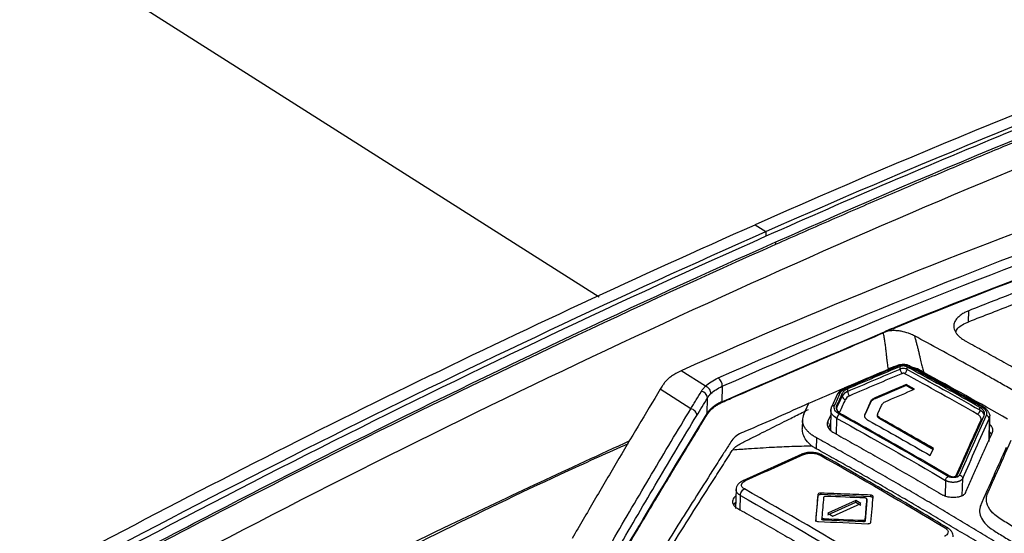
# Model space of a CAD drawing. Header units: millimetres. Extents: x -1263 to 1500, y -1080 to 1468.
# Tile 61 of 166: x 1188 to 1262, y -609 to -570. Entities that reach past the tile are written whole.
import ezdxf

# ---------------------------------------------------------------- set-up
doc = ezdxf.new("R2010")
doc.units = ezdxf.units.MM

msp = doc.modelspace()

# ---------------------------------------------------------------- linework, layer by layer
at = {"color": 250, "linetype": 'Continuous', "lineweight": 25}
for p, q in [((1124.395, -523.032), (1231.746, -591.104)), ((1249.641, -601.477), (1249.665, -600.271)), ((1261.178, -600.13), (1261.153, -600.313)), ((1248.983, -600.488), (1248.979, -600.71)), ((1259.12, -606.097), (1259.147, -604.799)), ((1257.862, -604.951), (1257.838, -606.129)), ((1242.369, -607.17), (1242.391, -606.087))]:
    msp.add_line(p, q, dxfattribs=at)
at = {"color": 7, "linetype": 'Continuous', "lineweight": 25}
for p, q in [((1243.509, -585.678), (1244.318, -586.191)), ((1244.318, -586.191), (1244.316, -586.554)), ((1245.071, -587.148), (1245.072, -586.974)), ((1259.595, -592.988), (1259.612, -592.158)), ((1253.303, -593.722), (1253.336, -593.743)), ((1254.197, -593.354), (1254.231, -593.375)), ((1253.13, -593.807), (1253.164, -593.828)), ((1239.753, -597.851), (1237.916, -596.685)), ((1237.917, -596.685), (1237.916, -596.685)), ((1254.441, -596.555), (1254.445, -596.363)), ((1254.939, -596.383), (1254.936, -596.575)), ((1238.654, -599.545), (1236.349, -598.084)), ((1241.028, -597.857), (1241.005, -599.022)), ((1250.478, -598.049), (1250.474, -598.241)), ((1254.893, -597.798), (1252.541, -598.791)), ((1254.894, -597.731), (1254.893, -597.798)), ((1255.437, -598.11), (1254.893, -597.798)), ((1255.518, -598.075), (1254.894, -597.731)), ((1239.877, -599.908), (1239.901, -598.74)), ((1249.715, -598.435), (1249.286, -599.374)), ((1250.067, -598.588), (1250.071, -598.385)), ((1252.543, -598.731), (1252.541, -598.791)), ((1247.163, -599.964), (1247.544, -599.134)), ((1249.208, -599.577), (1249.176, -601.156)), ((1249.643, -599.324), (1249.639, -599.527)), ((1252.211, -599.064), (1251.782, -600.005)), ((1252.212, -599.004), (1252.211, -599.064)), ((1252.759, -599.906), (1253.036, -599.294)), ((1260.442, -599.639), (1260.445, -599.447)), ((1247.068, -600.39), (1247.055, -601.055)), ((1249.199, -600.015), (1248.983, -600.488)), ((1251.764, -600.157), (1251.782, -600.005)), ((1251.783, -599.943), (1251.782, -600.005)), ((1253.071, -600.334), (1253.069, -600.414)), ((1261.153, -600.313), (1261.119, -602.026)), ((1261.161, -601.822), (1261.196, -600.101)), ((1249.187, -600.618), (1249.037, -600.995)), ((1256.951, -602.633), (1253.069, -600.414)), ((1248.118, -601.731), (1248.101, -602.559)), ((1256.701, -603.072), (1256.953, -602.537)), ((1247.015, -602.976), (1242.571, -604.978)), ((1242.065, -605.594), (1242.035, -607.068)), ((1248.232, -606.119), (1248.065, -608.046)), ((1248.234, -606.008), (1248.232, -606.119)), ((1248.46, -605.906), (1248.458, -606.017)), ((1252.191, -606.177), (1248.458, -606.017)), ((1252.194, -606.054), (1252.191, -606.177)), ((1248.984, -607.537), (1251.093, -606.581)), ((1251.096, -606.459), (1248.986, -607.415)), ((1249.372, -607.64), (1251.482, -606.683)), ((1251.093, -606.581), (1251.096, -606.459)), ((1251.093, -606.581), (1251.479, -606.807)), ((1251.482, -606.683), (1251.096, -606.459)), ((1251.93, -606.49), (1251.8, -607.994)), ((1251.933, -606.367), (1251.93, -606.49)), ((1248.535, -607.731), (1248.533, -607.854)), ((1248.702, -607.953), (1248.704, -607.83)), ((1248.986, -607.415), (1249.372, -607.64)), ((1251.615, -608.078), (1248.702, -607.953)), ((1251.618, -607.955), (1251.615, -608.078)), ((1251.803, -607.871), (1251.8, -607.994))]:
    msp.add_line(p, q, dxfattribs=at)
at = {"color": 7, "linetype": 'Continuous', "lineweight": 25, "flags": 128}
for points in [[(1261.34, -601.515), (1261.268, -601.393), (1261.172, -601.274)], [(1242.044, -606.599), (1241.926, -606.715), (1241.868, -606.796)]]:
    msp.add_lwpolyline(points, dxfattribs=at)
at = {"color": 7, "linetype": 'Continuous', "lineweight": 25}
for centre, radius, start, end in [((1240.281, -597.827), 0.748, 357.69178, 54.03975), ((1239.354, -598.766), 0.548, 2.65803, 79.67435)]:
    msp.add_arc(centre, radius, start, end, dxfattribs=at)
for points, knots in [([(1318.569, -557.562), (1306.207, -561.344), (1293.748, -565.584), (1268.705, -574.964), (1256.121, -580.103), (1243.509, -585.678)], [0, 0, 0, 0, 0.5, 0.5, 1, 1, 1, 1]), ([(1318.492, -558.507), (1312.367, -560.408), (1306.226, -562.419), (1293.911, -566.661), (1287.738, -568.891), (1275.369, -573.568), (1269.171, -576.016), (1256.757, -581.124), (1250.541, -583.786), (1244.316, -586.554)], [0, 0, 0, 0, 0.25, 0.25, 0.5, 0.5, 0.75, 0.75, 1, 1, 1, 1]), ([(1245.071, -587.148), (1245.736, -586.853), (1247.056, -586.267), (1249.023, -585.404), (1250.963, -584.559), (1252.876, -583.733), (1254.762, -582.924), (1256.621, -582.133), (1258.452, -581.36), (1260.257, -580.604), (1262.034, -579.865), (1263.785, -579.143), (1265.509, -578.437), (1267.205, -577.748), (1268.875, -577.075), (1270.518, -576.417), (1272.133, -575.775), (1273.722, -575.148), (1275.284, -574.536), (1276.819, -573.939), (1278.327, -573.356), (1279.808, -572.788), (1281.262, -572.234), (1282.689, -571.694), (1284.09, -571.168), (1285.464, -570.655), (1286.811, -570.156), (1288.131, -569.67), (1289.424, -569.196), (1290.691, -568.736), (1291.931, -568.288), (1293.144, -567.852), (1294.331, -567.428), (1295.49, -567.017), (1296.624, -566.617), (1297.73, -566.229), (1298.81, -565.852), (1299.864, -565.487), (1300.89, -565.133), (1301.891, -564.79), (1302.864, -564.458), (1303.811, -564.136), (1304.732, -563.825), (1305.626, -563.525), (1306.494, -563.235), (1307.335, -562.955), (1308.15, -562.685), (1308.939, -562.425), (1309.701, -562.174), (1310.436, -561.934), (1311.146, -561.703), (1311.829, -561.481), (1312.485, -561.269), (1313.116, -561.066), (1313.72, -560.872), (1314.297, -560.687), (1314.849, -560.512), (1315.374, -560.345), (1315.873, -560.187), (1316.346, -560.038), (1316.792, -559.897), (1317.212, -559.765), (1317.606, -559.642), (1317.974, -559.527), (1318.316, -559.42), (1318.631, -559.322), (1318.92, -559.232), (1319.104, -559.175), (1319.192, -559.148)], [0, 0, 0, 0, 0.02672, 0.053084, 0.079092, 0.104744, 0.13004, 0.15498, 0.179564, 0.203793, 0.227665, 0.251181, 0.274341, 0.297146, 0.319594, 0.341687, 0.363423, 0.384804, 0.405829, 0.426498, 0.44681, 0.466767, 0.486368, 0.505613, 0.524502, 0.543035, 0.561212, 0.579033, 0.596499, 0.613608, 0.630361, 0.646759, 0.6628, 0.678486, 0.693815, 0.708789, 0.723406, 0.737668, 0.751574, 0.765124, 0.778317, 0.791155, 0.803637, 0.815763, 0.827533, 0.838947, 0.850006, 0.860708, 0.871054, 0.881044, 0.890678, 0.899957, 0.908879, 0.917446, 0.925656, 0.933511, 0.941009, 0.948152, 0.954938, 0.961369, 0.967444, 0.973163, 0.978525, 0.983532, 0.988183, 0.992478, 0.996417, 1, 1, 1, 1]), ([(1183.058, -620.419), (1206.396, -607.418), (1229.768, -595.837), (1276.291, -575.662), (1299.441, -567.066), (1322.337, -560.016)], [0, 0, 0, 0, 0.5, 0.5, 1, 1, 1, 1]), ([(1281.424, -584.235), (1280.867, -584.419), (1279.753, -584.788), (1278.08, -585.352), (1276.406, -585.925), (1274.732, -586.508), (1273.056, -587.099), (1271.379, -587.699), (1269.701, -588.309), (1268.022, -588.927), (1266.342, -589.555), (1264.661, -590.192), (1262.979, -590.838), (1261.296, -591.492), (1260.173, -591.936), (1259.612, -592.158)], [0, 0, 0, 0, 0.076968, 0.153923, 0.230866, 0.307799, 0.384723, 0.46164, 0.538552, 0.61546, 0.692366, 0.769271, 0.846177, 0.923086, 1, 1, 1, 1]), ([(1259.595, -592.988), (1260.756, -592.535), (1262.58, -591.824), (1265.315, -590.764), (1267.798, -589.828), (1270.526, -588.825), (1273.252, -587.849), (1275.76, -586.974), (1278.478, -586.054), (1280.289, -585.446), (1281.407, -585.071)], [0, 0, 0, 0, 0.159167, 0.249997, 0.374961, 0.499998, 0.624957, 0.749999, 0.845611, 1, 1, 1, 1]), ([(1178.261, -618.281), (1179.528, -617.554), (1180.828, -616.852), (1185.068, -614.519), (1188.021, -612.917), (1208.549, -601.94), (1226.06, -593.391), (1243.509, -585.678)], [0, 0, 0, 0, 0.017155, 0.017155, 0.0566366, 0.0566366, 0.2916997, 0.2916997, 0.2916997, 0.2916997]), ([(1244.316, -586.554), (1233.462, -591.381), (1222.589, -596.53), (1200.827, -607.461), (1189.944, -613.24), (1179.064, -619.329)], [0, 0, 0, 0, 0.5, 0.5, 1, 1, 1, 1]), ([(1181.25, -618.942), (1186.571, -615.978), (1191.893, -613.088), (1202.537, -607.458), (1207.86, -604.717), (1223.822, -596.722), (1234.457, -591.694), (1245.072, -586.974)], [0, 0, 0, 0, 0.25, 0.25, 0.5, 0.5, 1, 1, 1, 1]), ([(1181.249, -619.099), (1186.57, -616.136), (1191.892, -613.248), (1202.536, -607.62), (1207.859, -604.88), (1223.821, -596.889), (1234.456, -591.864), (1245.071, -587.148)], [0, 0, 0, 0, 0.25, 0.25, 0.5, 0.5, 1, 1, 1, 1]), ([(1259.612, -592.158), (1259.569, -592.176), (1259.479, -592.212), (1259.349, -592.274), (1259.218, -592.343), (1259.087, -592.421), (1258.961, -592.51), (1258.841, -592.61), (1258.732, -592.719), (1258.637, -592.839), (1258.56, -592.969), (1258.504, -593.109), (1258.472, -593.274), (1258.479, -593.459), (1258.54, -593.658), (1258.646, -593.847), (1258.79, -594.023), (1258.966, -594.185), (1259.166, -594.333), (1259.321, -594.421), (1259.396, -594.465)], [0, 0, 0, 0, 0.032329, 0.067125, 0.104453, 0.144448, 0.187329, 0.23297, 0.281123, 0.331703, 0.385, 0.441334, 0.500257, 0.580213, 0.657629, 0.732027, 0.803115, 0.871507, 0.937153, 1, 1, 1, 1]), ([(1258.627, -593.776), (1258.667, -593.673), (1258.788, -593.359), (1259.275, -593.138), (1259.6, -592.989)], [0, 0, 0, 0, 0.331001, 1, 1, 1, 1]), ([(1255.512, -594.058), (1255.486, -594.044), (1255.417, -594.007), (1255.268, -593.939), (1254.981, -593.823), (1254.615, -593.721), (1254.217, -593.667), (1253.942, -593.657), (1253.71, -593.671), (1253.514, -593.698), (1253.396, -593.728), (1253.336, -593.743)], [0, 0, 0, 0, 0.046072, 0.125465, 0.250154, 0.499406, 0.628688, 0.7494, 0.832631, 0.915862, 1, 1, 1, 1]), ([(1253.55, -596.557), (1253.538, -596.484), (1253.513, -596.333), (1253.48, -596.098), (1253.448, -595.83), (1253.414, -595.515), (1253.377, -595.169), (1253.337, -594.82), (1253.293, -594.491), (1253.238, -594.161), (1253.189, -593.942), (1253.164, -593.828)], [0, 0, 0, 0, 0.077532, 0.160725, 0.24971, 0.363548, 0.50029, 0.626871, 0.749928, 0.870393, 1, 1, 1, 1]), ([(1263.303, -598.364), (1263.142, -598.271), (1262.978, -598.179), (1262.654, -597.995), (1262.166, -597.719), (1261.03, -597.078), (1258.757, -595.812), (1256.81, -594.753), (1255.512, -594.058)], [0, 0, 0, 0, 0.0625, 0.0625, 0.125, 0.25, 0.5, 1, 1, 1, 1]), ([(1255.512, -594.058), (1255.537, -594.147), (1255.587, -594.324), (1255.659, -594.593), (1255.73, -594.864), (1255.798, -595.137), (1255.862, -595.406), (1255.937, -595.732), (1256.022, -596.084), (1256.12, -596.467), (1256.186, -596.7), (1256.219, -596.816)], [0, 0, 0, 0, 0.101127, 0.201645, 0.301609, 0.401066, 0.500062, 0.592094, 0.750106, 0.876032, 1, 1, 1, 1]), ([(1259.396, -594.465), (1259.846, -594.71), (1260.744, -595.2), (1262.093, -595.946), (1263.441, -596.7), (1264.79, -597.462), (1266.138, -598.232), (1267.487, -599.01), (1268.836, -599.796), (1270.184, -600.591), (1271.533, -601.394), (1272.882, -602.204), (1274.231, -603.023), (1275.58, -603.85), (1276.93, -604.686), (1278.279, -605.529), (1279.178, -606.097), (1279.628, -606.382)], [0, 0, 0, 0, 0.066691, 0.133371, 0.200043, 0.266708, 0.333367, 0.400022, 0.466675, 0.533327, 0.59998, 0.666635, 0.733294, 0.799958, 0.86663, 0.93331, 1, 1, 1, 1]), ([(1233.106, -611.522), (1233.18, -611.286), (1233.344, -610.763), (1233.858, -610.008), (1234.323, -609.193), (1234.932, -608.18), (1235.669, -606.942), (1236.554, -605.472), (1237.471, -603.952), (1238.285, -602.611), (1238.983, -601.459), (1239.476, -600.663), (1239.86, -600.006), (1240.139, -599.618), (1240.454, -599.377), (1240.667, -599.239), (1240.902, -599.108), (1241.252, -598.951), (1242.446, -598.427), (1244.302, -597.625), (1246.515, -596.669), (1247.795, -596.12), (1248.332, -595.889)], [0, 0, 0, 0, 0.037662, 0.083511, 0.128276, 0.17417, 0.254482, 0.338007, 0.424747, 0.5147, 0.568562, 0.623521, 0.652561, 0.682016, 0.691731, 0.701717, 0.712039, 0.722324, 0.742766, 0.851116, 0.937607, 1, 1, 1, 1]), ([(1233.178, -611.181), (1233.312, -610.887), (1233.612, -610.228), (1234.251, -609.246), (1236.083, -606.165), (1237.967, -603.155), (1239.726, -600.218), (1240.34, -599.303), (1241.768, -598.733), (1244.377, -597.578), (1246.579, -596.638), (1248.332, -595.889)], [0, 0, 0, 0, 0.049603, 0.111036, 0.17171, 0.58355, 0.636471, 0.689306, 0.742387, 0.794952, 1, 1, 1, 1]), ([(1237.916, -596.685), (1237.849, -596.718), (1237.717, -596.781), (1237.533, -596.88), (1237.364, -596.98), (1237.211, -597.081), (1237.04, -597.207), (1236.859, -597.369), (1236.673, -597.573), (1236.574, -597.72), (1236.523, -597.795)], [0, 0, 0, 0, 0.107686, 0.211598, 0.31175, 0.408223, 0.501172, 0.658497, 0.824752, 1, 1, 1, 1]), ([(1254.261, -596.277), (1253.656, -596.532), (1252.325, -597.091), (1250.993, -597.662), (1250.268, -597.974)], [0, 0, 0, 0, 0.455243, 1, 1, 1, 1]), ([(1250.377, -597.981), (1250.654, -597.862), (1251.316, -597.578), (1252.365, -597.13), (1253.411, -596.688), (1254.072, -596.41), (1254.346, -596.295)], [0, 0, 0, 0, 0.20914, 0.500001, 0.792607, 1, 1, 1, 1]), ([(1254.445, -596.363), (1253.784, -596.641), (1252.462, -597.197), (1251.139, -597.765), (1250.478, -598.049)], [0, 0, 0, 0, 0.500097, 1, 1, 1, 1]), ([(1254.026, -596.377), (1253.96, -596.392), (1253.781, -596.433), (1253.64, -596.509), (1253.55, -596.557)], [0, 0, 0, 0, 0.363002, 1, 1, 1, 1]), ([(1255.175, -596.33), (1255.107, -596.3), (1254.974, -596.241), (1254.711, -596.207), (1254.445, -596.219), (1254.303, -596.266), (1254.232, -596.29)], [0, 0, 0, 0, 0.251513, 0.500945, 0.750276, 1, 1, 1, 1]), ([(1254.346, -596.295), (1254.442, -596.255), (1254.575, -596.235), (1254.834, -596.245), (1254.962, -596.276), (1255.051, -596.324)], [0, 0, 0, 0, 0.5, 0.5, 1, 1, 1, 1]), ([(1254.441, -596.555), (1254.44, -596.58), (1254.441, -596.611), (1254.454, -596.677), (1254.466, -596.712), (1254.514, -596.809), (1254.562, -596.86), (1254.604, -596.882)], [0, 0, 0, 0, 0.25, 0.25, 0.5, 0.5, 1, 1, 1, 1]), ([(1254.936, -596.575), (1254.874, -596.538), (1254.784, -596.513), (1254.602, -596.506), (1254.509, -596.523), (1254.441, -596.555)], [0, 0, 0, 0, 0.5, 0.5, 1, 1, 1, 1]), ([(1254.939, -596.383), (1254.925, -596.376), (1254.896, -596.362), (1254.844, -596.345), (1254.788, -596.333), (1254.728, -596.325), (1254.667, -596.322), (1254.606, -596.325), (1254.548, -596.333), (1254.493, -596.345), (1254.461, -596.357), (1254.445, -596.363)], [0, 0, 0, 0, 0.1106154, 0.2212838, 0.3320358, 0.4429017, 0.5539121, 0.6650971, 0.7764868, 0.8881112, 1, 1, 1, 1]), ([(1254.936, -596.575), (1254.938, -596.625), (1254.922, -596.692), (1254.854, -596.812), (1254.803, -596.859), (1254.759, -596.881)], [0, 0, 0, 0, 0.5, 0.5, 1, 1, 1, 1]), ([(1260.445, -599.447), (1259.986, -599.186), (1259.068, -598.666), (1257.691, -597.897), (1256.315, -597.135), (1255.398, -596.634), (1254.939, -596.383)], [0, 0, 0, 0, 0.24999, 0.499983, 0.749984, 1, 1, 1, 1]), ([(1255.231, -596.452), (1255.229, -596.437), (1255.227, -596.409), (1255.213, -596.373), (1255.194, -596.345), (1255.17, -596.326), (1255.144, -596.315), (1255.118, -596.311), (1255.094, -596.312), (1255.071, -596.317), (1255.057, -596.322), (1255.051, -596.324)], [0, 0, 0, 0, 0.138332, 0.275951, 0.409216, 0.534987, 0.650943, 0.755693, 0.848673, 0.92995, 1, 1, 1, 1]), ([(1255.051, -596.324), (1255.443, -596.539), (1256.361, -597.039), (1257.829, -597.852), (1259.273, -598.659), (1260.191, -599.18), (1260.56, -599.389)], [0, 0, 0, 0, 0.213894, 0.499998, 0.799498, 1, 1, 1, 1]), ([(1260.712, -599.411), (1259.871, -598.935), (1258.012, -597.883), (1256.153, -596.866), (1255.136, -596.309)], [0, 0, 0, 0, 0.45248, 1, 1, 1, 1]), ([(1256.135, -596.772), (1255.965, -596.666), (1255.747, -596.531), (1255.455, -596.465), (1255.392, -596.45)], [0, 0, 0, 0, 0.785385, 1, 1, 1, 1]), ([(1378.842, -596.971), (1356.139, -604.012), (1333.188, -612.571), (1287.071, -632.62), (1263.905, -644.11), (1240.772, -656.996)], [0, 0, 0, 0, 0.5, 0.5, 1, 1, 1, 1]), ([(1249.65, -598.226), (1250.277, -597.958), (1251.212, -597.559), (1252.146, -597.168), (1252.454, -597.039)], [0, 0, 0, 0, 0.671057, 1, 1, 1, 1]), ([(1254.744, -596.887), (1254.726, -596.877), (1254.704, -596.872), (1254.648, -596.87), (1254.624, -596.873), (1254.604, -596.882)], [0, 0, 0, 0, 0.5, 0.5, 1, 1, 1, 1]), ([(1236.349, -598.084), (1235.797, -599.002), (1235.244, -599.922), (1234.14, -601.775), (1233.587, -602.706), (1232.481, -604.579), (1231.928, -605.52), (1230.821, -607.412), (1230.268, -608.364), (1229.714, -609.319)], [0, 0, 0, 0, 0.25, 0.25, 0.5, 0.5, 0.75, 0.75, 1, 1, 1, 1]), ([(1239.452, -598.227), (1239.472, -598.194), (1239.514, -598.129), (1239.586, -598.034), (1239.665, -597.941), (1239.724, -597.881), (1239.753, -597.851)], [0, 0, 0, 0, 0.250793, 0.500852, 0.750492, 1, 1, 1, 1]), ([(1240.169, -598.409), (1240.171, -598.36), (1240.164, -598.303), (1240.127, -598.187), (1240.096, -598.127), (1240.015, -598.018), (1239.965, -597.97), (1239.86, -597.895), (1239.805, -597.868), (1239.753, -597.851)], [0, 0, 0, 0, 0.25, 0.25, 0.5, 0.5, 0.75, 0.75, 1, 1, 1, 1]), ([(1250.273, -597.971), (1250.147, -598.036), (1249.892, -598.165), (1249.774, -598.345), (1249.715, -598.435)], [0, 0, 0, 0, 0.4967, 1, 1, 1, 1]), ([(1250.478, -598.049), (1250.478, -598.049), (1250.444, -598.063), (1250.375, -598.096), (1250.281, -598.153), (1250.194, -598.22), (1250.119, -598.298), (1250.088, -598.356), (1250.071, -598.385)], [0, 0, 0, 0, 0.00041, 0.168503, 0.352507, 0.552424, 0.768255, 1, 1, 1, 1]), ([(1238.654, -599.545), (1238.72, -599.435), (1238.854, -599.215), (1239.119, -598.775), (1239.319, -598.446), (1239.452, -598.227)], [0, 0, 0, 0, 0.249987, 0.499991, 1, 1, 1, 1]), ([(1250.067, -598.588), (1250.065, -598.64), (1250.087, -598.704), (1250.181, -598.804), (1250.249, -598.834), (1250.307, -598.841)], [0, 0, 0, 0, 0.5, 0.5, 1, 1, 1, 1]), ([(1250.474, -598.241), (1250.47, -598.293), (1250.483, -598.365), (1250.549, -598.494), (1250.597, -598.544), (1250.639, -598.566)], [0, 0, 0, 0, 0.5, 0.5, 1, 1, 1, 1]), ([(1252.541, -598.791), (1252.514, -598.803), (1252.46, -598.828), (1252.39, -598.869), (1252.329, -598.913), (1252.279, -598.96), (1252.238, -599.011), (1252.22, -599.046), (1252.211, -599.064)], [0, 0, 0, 0, 0.169631, 0.33573, 0.500032, 0.664326, 0.830404, 1, 1, 1, 1]), ([(1232.741, -609.524), (1233.728, -607.829), (1234.714, -606.151), (1236.192, -603.657), (1236.685, -602.829), (1237.67, -601.181), (1238.162, -600.363), (1238.654, -599.545)], [0, 0, 0, 0, 0.5, 0.5, 0.75, 0.75, 1, 1, 1, 1]), ([(1247.544, -599.134), (1245.993, -599.84), (1244.249, -600.634), (1241.954, -601.578), (1241.559, -602.244), (1240.974, -603.141), (1240.096, -604.525), (1238.57, -606.943), (1237.087, -609.233), (1236, -611.067), (1235.508, -611.707), (1235.497, -612.26), (1235.714, -612.737), (1236.366, -613.205), (1237.213, -613.675), (1238.409, -614.39), (1240.504, -615.63), (1244.392, -617.986), (1250.537, -621.812), (1256.835, -625.897), (1261.052, -628.752), (1262.371, -629.645)], [0, 0, 0, 0, 0.091774, 0.103208, 0.126058, 0.149225, 0.185632, 0.250642, 0.366732, 0.389675, 0.412555, 0.423852, 0.435094, 0.452252, 0.469712, 0.487172, 0.528326, 0.601811, 0.733026, 0.916544, 1, 1, 1, 1]), ([(1239.104, -600.058), (1239.106, -600.009), (1239.098, -599.954), (1239.056, -599.843), (1239.023, -599.786), (1238.935, -599.687), (1238.882, -599.644), (1238.768, -599.579), (1238.709, -599.557), (1238.654, -599.545)], [0, 0, 0, 0, 0.25, 0.25, 0.5, 0.5, 0.75, 0.75, 1, 1, 1, 1]), ([(1241.005, -599.022), (1240.952, -599.046), (1240.848, -599.094), (1240.701, -599.171), (1240.564, -599.25), (1240.437, -599.334), (1240.319, -599.421), (1240.211, -599.511), (1240.112, -599.605), (1240.024, -599.702), (1239.944, -599.803), (1239.899, -599.873), (1239.877, -599.908)], [0, 0, 0, 0, 0.102762, 0.204172, 0.304499, 0.404016, 0.503005, 0.60175, 0.700539, 0.799656, 0.899384, 1, 1, 1, 1]), ([(1241.825, -602.631), (1241.842, -602.609), (1241.875, -602.568), (1241.926, -602.512), (1241.984, -602.453), (1242.071, -602.376), (1242.201, -602.279), (1242.38, -602.183), (1242.566, -602.091), (1242.751, -601.998), (1242.934, -601.906), (1243.305, -601.719), (1243.856, -601.442), (1244.594, -601.071), (1245.326, -600.703), (1246.144, -600.292), (1246.879, -599.923), (1247.37, -599.675), (1247.534, -599.593)], [0, 0, 0, 0, 0.016101, 0.030919, 0.041769, 0.061592, 0.092283, 0.123487, 0.155289, 0.186759, 0.217897, 0.248703, 0.375901, 0.499136, 0.624897, 0.749568, 0.91615, 1, 1, 1, 1]), ([(1249.228, -599.78), (1249.223, -599.768), (1249.176, -599.669), (1249.215, -599.568), (1249.248, -599.479)], [0, 0, 0, 0, 0.119643, 1, 1, 1, 1]), ([(1249.248, -599.479), (1249.25, -599.428), (1249.276, -599.373), (1249.372, -599.301), (1249.439, -599.288), (1249.496, -599.295)], [0, 0, 0, 0, 0.5, 0.5, 1, 1, 1, 1]), ([(1249.856, -599.961), (1249.693, -599.872), (1249.574, -599.762), (1249.449, -599.532), (1249.444, -599.41), (1249.496, -599.295)], [0, 0, 0, 0, 0.5, 0.5, 1, 1, 1, 1]), ([(1249.643, -599.324), (1249.635, -599.343), (1249.621, -599.379), (1249.611, -599.434), (1249.61, -599.486), (1249.617, -599.537), (1249.631, -599.586), (1249.651, -599.632), (1249.676, -599.676), (1249.706, -599.716), (1249.739, -599.754), (1249.774, -599.789), (1249.812, -599.821), (1249.85, -599.85), (1249.889, -599.877), (1249.927, -599.901), (1249.954, -599.916), (1249.966, -599.923)], [0, 0, 0, 0, 0.089149, 0.175086, 0.257812, 0.337326, 0.413628, 0.486719, 0.556597, 0.623264, 0.686718, 0.746961, 0.803992, 0.857811, 0.908419, 0.955815, 1, 1, 1, 1]), ([(1249.639, -599.527), (1249.637, -599.579), (1249.659, -599.643), (1249.753, -599.742), (1249.821, -599.772), (1249.879, -599.779)], [0, 0, 0, 0, 0.5, 0.5, 1, 1, 1, 1]), ([(1260.442, -599.639), (1260.443, -599.688), (1260.426, -599.755), (1260.357, -599.874), (1260.306, -599.921), (1260.262, -599.943)], [0, 0, 0, 0, 0.5, 0.5, 1, 1, 1, 1]), ([(1260.767, -600.051), (1260.775, -600.032), (1260.79, -599.994), (1260.799, -599.939), (1260.8, -599.888), (1260.794, -599.842), (1260.783, -599.801), (1260.77, -599.766), (1260.741, -599.706), (1260.683, -599.626), (1260.578, -599.529), (1260.488, -599.473), (1260.445, -599.447)], [0, 0, 0, 0, 0.094599, 0.181494, 0.260683, 0.332165, 0.39594, 0.452006, 0.500363, 0.677734, 0.844277, 1, 1, 1, 1]), ([(1260.56, -599.389), (1260.722, -599.481), (1260.841, -599.592), (1260.965, -599.824), (1260.971, -599.947), (1260.919, -600.062)], [0, 0, 0, 0, 0.5, 0.5, 1, 1, 1, 1]), ([(1261.182, -600.018), (1261.167, -599.958), (1261.136, -599.839), (1261.022, -599.668), (1260.872, -599.514), (1260.741, -599.433), (1260.679, -599.393)], [0, 0, 0, 0, 0.257221, 0.513418, 0.767186, 1, 1, 1, 1]), ([(1233.202, -610.033), (1234.186, -608.338), (1235.17, -606.661), (1236.646, -604.167), (1237.138, -603.34), (1238.121, -601.693), (1238.613, -600.875), (1239.104, -600.058)], [0, 0, 0, 0, 0.5, 0.5, 0.75, 0.75, 1, 1, 1, 1]), ([(1249.843, -599.965), (1249.799, -599.987), (1249.749, -600.034), (1249.68, -600.154), (1249.664, -600.221), (1249.665, -600.271)], [0, 0, 0, 0, 0.5, 0.5, 1, 1, 1, 1]), ([(1249.966, -599.923), (1250.422, -600.176), (1251.333, -600.682), (1252.699, -601.451), (1254.065, -602.227), (1255.431, -603.011), (1256.796, -603.802), (1257.707, -604.336), (1258.162, -604.603)], [0, 0, 0, 0, 0.166792, 0.3335291, 0.5002149, 0.6668529, 0.8334468, 1, 1, 1, 1]), ([(1253.069, -600.414), (1253.015, -600.382), (1252.932, -600.334), (1252.837, -600.267), (1252.777, -600.214), (1252.739, -600.157), (1252.726, -600.099), (1252.733, -600.039), (1252.748, -600.001), (1252.757, -599.98)], [0, 0, 0, 0, 0.2508324, 0.3858976, 0.5011436, 0.6225457, 0.7497736, 0.8632123, 1, 1, 1, 1]), ([(1260.51, -600.441), (1260.549, -600.356), (1260.546, -600.27), (1260.453, -600.095), (1260.369, -600.017), (1260.247, -599.948)], [0, 0, 0, 0, 0.5, 0.5, 1, 1, 1, 1]), ([(1261.153, -600.313), (1261.156, -600.262), (1261.134, -600.199), (1261.043, -600.1), (1260.976, -600.07), (1260.919, -600.062)], [0, 0, 0, 0, 0.5, 0.5, 1, 1, 1, 1]), ([(1261.172, -600.008), (1261.179, -600.022), (1261.2, -600.062), (1261.187, -600.103), (1261.178, -600.13)], [0, 0, 0, 0, 0.341978, 1, 1, 1, 1]), ([(1247.754, -602.339), (1247.613, -602.203), (1247.332, -601.933), (1247.098, -601.491), (1247.072, -601.193), (1247.06, -601.049)], [0, 0, 0, 0, 0.342732, 0.683284, 1, 1, 1, 1]), ([(1247.559, -601.339), (1247.53, -601.312), (1247.471, -601.255), (1247.388, -601.164), (1247.308, -601.065), (1247.235, -600.956), (1247.171, -600.838), (1247.119, -600.71), (1247.081, -600.572), (1247.073, -600.477), (1247.069, -600.429)], [0, 0, 0, 0, 0.095627, 0.199775, 0.311826, 0.431938, 0.560586, 0.698456, 0.84518, 1, 1, 1, 1]), ([(1248.983, -600.488), (1248.974, -600.51), (1248.956, -600.553), (1248.941, -600.62), (1248.934, -600.687), (1248.937, -600.754), (1248.949, -600.822), (1248.971, -600.89), (1249.015, -600.985), (1249.096, -601.099), (1249.221, -601.216), (1249.342, -601.305), (1249.425, -601.353), (1249.46, -601.374)], [0, 0, 0, 0, 0.070918, 0.142025, 0.213323, 0.284811, 0.356489, 0.428357, 0.500415, 0.665908, 0.804348, 0.915715, 1, 1, 1, 1]), ([(1261.376, -601.383), (1261.402, -601.287), (1261.445, -601.13), (1261.365, -600.896), (1261.248, -600.769), (1261.184, -600.698)], [0, 0, 0, 0, 0.4158405, 0.6768499, 1, 1, 1, 1]), ([(1248.118, -601.731), (1248.075, -601.707), (1247.989, -601.658), (1247.87, -601.582), (1247.758, -601.504), (1247.654, -601.423), (1247.591, -601.367), (1247.559, -601.339)], [0, 0, 0, 0, 0.200702, 0.400588, 0.600123, 0.799773, 1, 1, 1, 1]), ([(1286.829, -626.278), (1286.385, -625.961), (1285.497, -625.327), (1284.164, -624.386), (1282.83, -623.451), (1281.497, -622.524), (1280.164, -621.604), (1278.83, -620.691), (1277.497, -619.786), (1276.163, -618.888), (1274.829, -617.998), (1273.495, -617.115), (1272.16, -616.239), (1270.826, -615.37), (1269.491, -614.509), (1268.156, -613.656), (1266.822, -612.809), (1265.487, -611.97), (1264.151, -611.138), (1262.816, -610.314), (1261.481, -609.497), (1260.145, -608.687), (1258.809, -607.885), (1257.473, -607.09), (1256.137, -606.302), (1254.801, -605.522), (1253.464, -604.749), (1252.128, -603.983), (1250.791, -603.225), (1249.454, -602.473), (1248.563, -601.979), (1248.118, -601.731)], [0, 0, 0, 0, 0.034527, 0.069044, 0.103552, 0.138053, 0.172546, 0.207033, 0.241513, 0.275989, 0.31046, 0.344927, 0.379391, 0.413852, 0.448312, 0.482771, 0.517229, 0.551688, 0.586148, 0.620609, 0.655073, 0.68954, 0.724011, 0.758487, 0.792967, 0.827454, 0.861947, 0.896448, 0.930956, 0.965473, 1, 1, 1, 1]), ([(1249.46, -601.374), (1249.916, -601.627), (1250.826, -602.133), (1252.193, -602.902), (1253.559, -603.678), (1254.925, -604.462), (1256.29, -605.253), (1257.201, -605.787), (1257.656, -606.054)], [0, 0, 0, 0, 0.1667462, 0.3334558, 0.5001324, 0.6667796, 0.8334009, 1, 1, 1, 1]), ([(1259.37, -605.868), (1259.504, -605.563), (1259.773, -604.953), (1260.175, -604.049), (1260.576, -603.152), (1260.977, -602.262), (1261.243, -601.676), (1261.376, -601.383)], [0, 0, 0, 0, 0.20056, 0.400837, 0.600833, 0.800553, 1, 1, 1, 1]), ([(1183.011, -628.095), (1189.268, -624.616), (1201.779, -617.659), (1218.813, -608.975), (1229.564, -604.021), (1234.069, -601.945)], [0, 0, 0, 0, 0.367596, 0.73501, 1, 1, 1, 1]), ([(1233.93, -602.18), (1232.42, -602.859), (1224.69, -606.337), (1210.701, -613.332), (1198.231, -620.063), (1191.997, -623.429)], [0, 0, 0, 0, 0.108222, 0.554144, 1, 1, 1, 1]), ([(1241.825, -602.631), (1242.219, -602.604), (1242.909, -602.557), (1243.895, -602.493), (1244.977, -602.429), (1246.263, -602.372), (1247.255, -602.35), (1247.754, -602.339)], [0, 0, 0, 0, 0.200256, 0.350393, 0.500433, 0.748675, 1, 1, 1, 1]), ([(1248.101, -602.559), (1248.059, -602.535), (1247.977, -602.488), (1247.861, -602.415), (1247.79, -602.364), (1247.754, -602.339)], [0, 0, 0, 0, 0.334167, 0.66726, 1, 1, 1, 1]), ([(1286.812, -627.105), (1286.369, -626.789), (1285.481, -626.155), (1284.15, -625.215), (1282.818, -624.281), (1281.485, -623.354), (1280.152, -622.434), (1278.819, -621.522), (1277.485, -620.616), (1276.151, -619.718), (1274.816, -618.827), (1273.482, -617.944), (1272.147, -617.068), (1270.811, -616.199), (1269.476, -615.337), (1268.14, -614.483), (1266.804, -613.635), (1265.468, -612.796), (1264.132, -611.963), (1262.796, -611.139), (1261.46, -610.321), (1260.124, -609.511), (1258.787, -608.708), (1257.451, -607.913), (1256.115, -607.126), (1254.779, -606.345), (1253.443, -605.573), (1252.107, -604.807), (1250.771, -604.05), (1249.436, -603.3), (1248.546, -602.806), (1248.101, -602.559)], [0, 0, 0, 0, 0.034483, 0.068965, 0.103448, 0.137931, 0.172413, 0.206896, 0.241379, 0.275862, 0.310344, 0.344827, 0.37931, 0.413793, 0.448276, 0.482759, 0.517241, 0.551724, 0.586207, 0.62069, 0.655173, 0.689656, 0.724138, 0.758621, 0.793104, 0.827587, 0.862069, 0.896552, 0.931035, 0.965517, 1, 1, 1, 1]), ([(1262.438, -602.462), (1262.121, -603.161), (1261.457, -604.621), (1260.812, -606.12), (1260.476, -606.902)], [0, 0, 0, 0, 0.478949, 1, 1, 1, 1]), ([(1286.788, -617.132), (1284.984, -617.115), (1282.729, -617.106), (1280.246, -617.112), (1279.569, -617.115), (1279.117, -617.117), (1278.891, -617.12), (1278.439, -617.118), (1278.213, -617.109), (1277.763, -617.069), (1277.093, -616.979), (1276.247, -616.747), (1275.692, -616.5), (1275.344, -616.32), (1275.184, -616.222), (1274.719, -615.918), (1274.413, -615.714), (1273.49, -615.107), (1271.643, -613.9), (1268.564, -611.924), (1265.484, -609.995), (1263.636, -608.859), (1262.712, -608.294), (1262.402, -608.107), (1261.943, -607.826), (1261.797, -607.729), (1261.541, -607.526), (1261.204, -607.208), (1260.956, -606.746), (1260.931, -606.396), (1260.951, -606.163), (1260.982, -606.048), (1261.071, -605.821), (1261.124, -605.708), (1261.223, -605.482), (1261.371, -605.144), (1261.916, -603.909), (1262.41, -602.801), (1262.805, -601.925)], [0, 0, 0, 0, 0.125, 0.15625, 0.171875, 0.171875, 0.1875, 0.1875, 0.203125, 0.203125, 0.21875, 0.25, 0.265625, 0.265625, 0.28125, 0.28125, 0.3125, 0.3125, 0.375, 0.5, 0.625, 0.6875, 0.6875, 0.71875, 0.71875, 0.734375, 0.734375, 0.75, 0.78125, 0.796875, 0.796875, 0.8125, 0.8125, 0.828125, 0.828125, 0.84375, 0.875, 1, 1, 1, 1]), ([(1235.619, -612.44), (1236.647, -610.791), (1237.675, -609.152), (1239.216, -606.713), (1239.986, -605.497), (1240.884, -604.087), (1241.269, -603.485), (1241.461, -603.184), (1241.527, -603.084), (1241.647, -602.883), (1241.705, -602.782), (1241.782, -602.683)], [0, 0, 0, 0, 0.5, 0.5, 0.75, 0.875, 0.9375, 0.9375, 0.96875, 0.96875, 1, 1, 1, 1]), ([(1248.568, -603.033), (1248.455, -602.982), (1248.23, -602.881), (1247.789, -602.827), (1247.342, -602.853), (1247.105, -602.938), (1246.986, -602.981)], [0, 0, 0, 0, 0.251187, 0.500907, 0.750387, 1, 1, 1, 1]), ([(1247.173, -602.992), (1247.192, -602.984), (1247.225, -602.97), (1247.276, -602.952), (1247.338, -602.934), (1247.413, -602.916), (1247.592, -602.886), (1247.767, -602.881), (1247.918, -602.897), (1247.953, -602.902), (1247.987, -602.907), (1248.052, -602.918), (1248.15, -602.941), (1248.245, -602.973), (1248.319, -603.004), (1248.352, -603.022), (1248.372, -603.032)], [0, 0, 0, 0, 0.057271, 0.096594, 0.141509, 0.220234, 0.285346, 0.569863, 0.598449, 0.631643, 0.652973, 0.677256, 0.785538, 0.892029, 0.933585, 1, 1, 1, 1]), ([(1258.023, -608.529), (1256.596, -607.678), (1253.444, -605.798), (1250.293, -604.011), (1248.568, -603.033)], [0, 0, 0, 0, 0.452481, 1, 1, 1, 1]), ([(1257.862, -604.951), (1257.861, -604.902), (1257.878, -604.836), (1257.949, -604.717), (1258, -604.671), (1258.044, -604.649)], [0, 0, 0, 0, 0.5, 0.5, 1, 1, 1, 1]), ([(1258.911, -604.55), (1258.892, -604.595), (1258.847, -604.636), (1258.722, -604.7), (1258.641, -604.722), (1258.466, -604.742), (1258.372, -604.739), (1258.198, -604.708), (1258.118, -604.681), (1258.056, -604.644)], [0, 0, 0, 0, 0.25, 0.25, 0.5, 0.5, 0.75, 0.75, 1, 1, 1, 1]), ([(1258.162, -604.603), (1258.176, -604.611), (1258.203, -604.626), (1258.253, -604.643), (1258.307, -604.657), (1258.366, -604.666), (1258.427, -604.67), (1258.489, -604.668), (1258.549, -604.66), (1258.606, -604.648), (1258.639, -604.635), (1258.655, -604.628)], [0, 0, 0, 0, 0.105466, 0.212314, 0.320558, 0.43021, 0.541282, 0.653786, 0.767733, 0.883135, 1, 1, 1, 1]), ([(1258.911, -604.55), (1258.969, -604.559), (1259.035, -604.589), (1259.127, -604.686), (1259.149, -604.749), (1259.147, -604.799)], [0, 0, 0, 0, 0.5, 0.5, 1, 1, 1, 1]), ([(1242.568, -604.972), (1242.498, -605.01), (1242.354, -605.088), (1242.194, -605.252), (1242.086, -605.44), (1242.071, -605.574), (1242.064, -605.641)], [0, 0, 0, 0, 0.239992, 0.488589, 0.743131, 1, 1, 1, 1]), ([(1242.391, -606.087), (1242.39, -606.047), (1242.396, -605.999), (1242.424, -605.898), (1242.447, -605.845), (1242.506, -605.748), (1242.543, -605.704), (1242.618, -605.635), (1242.656, -605.61), (1242.692, -605.594)], [0, 0, 0, 0, 0.25, 0.25, 0.5, 0.5, 0.75, 0.75, 1, 1, 1, 1]), ([(1242.692, -605.594), (1242.542, -605.509), (1242.46, -605.394), (1242.479, -605.17), (1242.58, -605.062), (1242.745, -604.987)], [0, 0, 0, 0, 0.5, 0.5, 1, 1, 1, 1]), ([(1258.921, -605.001), (1258.898, -605.011), (1258.854, -605.03), (1258.779, -605.053), (1258.7, -605.071), (1258.618, -605.085), (1258.534, -605.092), (1258.449, -605.095), (1258.365, -605.093), (1258.281, -605.085), (1258.201, -605.073), (1258.123, -605.056), (1258.049, -605.036), (1257.981, -605.011), (1257.917, -604.983), (1257.88, -604.962), (1257.862, -604.951)], [0, 0, 0, 0, 0.07523, 0.14987, 0.223922, 0.297386, 0.370263, 0.442556, 0.514264, 0.585391, 0.655936, 0.725902, 0.79529, 0.864101, 0.932337, 1, 1, 1, 1]), ([(1242.054, -606.143), (1242.024, -606.16), (1241.928, -606.217), (1241.842, -606.347), (1241.776, -606.532), (1241.82, -606.729), (1241.949, -606.895), (1242.079, -606.998), (1242.16, -607.047), (1242.189, -607.064)], [0, 0, 0, 0, 0.069027, 0.227562, 0.405292, 0.636235, 0.812474, 0.933779, 1, 1, 1, 1]), ([(1248.458, -606.017), (1248.443, -606.016), (1248.415, -606.016), (1248.374, -606.021), (1248.336, -606.03), (1248.29, -606.046), (1248.244, -606.075), (1248.236, -606.104), (1248.232, -606.119)], [0, 0, 0, 0, 0.125695, 0.247798, 0.37135, 0.501225, 0.748961, 1, 1, 1, 1]), ([(1248.412, -605.907), (1248.365, -605.91), (1248.32, -605.922), (1248.255, -605.959), (1248.236, -605.983), (1248.234, -606.008)], [0, 0, 0, 0, 0.5, 0.5, 1, 1, 1, 1]), ([(1252.194, -606.054), (1251.605, -606.03), (1250.36, -605.979), (1249.115, -605.931), (1248.46, -605.906)], [0, 0, 0, 0, 0.4735131, 1, 1, 1, 1]), ([(1248.671, -606.216), (1248.669, -606.219), (1248.666, -606.225), (1248.665, -606.232), (1248.665, -606.235)], [0, 0, 0, 0, 0.4879615, 1, 1, 1, 1]), ([(1248.85, -606.152), (1248.836, -606.152), (1248.81, -606.151), (1248.771, -606.157), (1248.731, -606.168), (1248.692, -606.187), (1248.678, -606.206), (1248.671, -606.216)], [0, 0, 0, 0, 0.1693972, 0.3325411, 0.4985344, 0.7548226, 1, 1, 1, 1]), ([(1251.802, -606.272), (1251.796, -606.271), (1251.783, -606.269), (1251.77, -606.269), (1251.764, -606.268)], [0, 0, 0, 0, 0.487951, 1, 1, 1, 1]), ([(1251.933, -606.367), (1251.933, -606.36), (1251.932, -606.346), (1251.92, -606.326), (1251.897, -606.305), (1251.858, -606.284), (1251.821, -606.276), (1251.802, -606.272)], [0, 0, 0, 0, 0.169598, 0.332814, 0.498714, 0.754987, 1, 1, 1, 1]), ([(1252.398, -606.298), (1252.398, -606.29), (1252.398, -606.276), (1252.387, -606.254), (1252.369, -606.234), (1252.334, -606.21), (1252.277, -606.185), (1252.22, -606.179), (1252.191, -606.177)], [0, 0, 0, 0, 0.125816, 0.24799, 0.371514, 0.501226, 0.749033, 1, 1, 1, 1]), ([(1252.398, -606.15), (1252.389, -606.125), (1252.363, -606.101), (1252.29, -606.067), (1252.242, -606.056), (1252.194, -606.054)], [0, 0, 0, 0, 0.5, 0.5, 1, 1, 1, 1]), ([(1252.234, -608.104), (1252.263, -607.769), (1252.318, -607.124), (1252.374, -606.483), (1252.401, -606.174)], [0, 0, 0, 0, 0.518814, 1, 1, 1, 1]), ([(1259.069, -606.126), (1259.044, -606.137), (1258.995, -606.157), (1258.914, -606.182), (1258.827, -606.204), (1258.706, -606.226), (1258.546, -606.243), (1258.35, -606.243), (1258.155, -606.224), (1257.969, -606.184), (1257.797, -606.129), (1257.703, -606.079), (1257.656, -606.055)], [0, 0, 0, 0, 0.062267, 0.124286, 0.18667, 0.250021, 0.375726, 0.500001, 0.624274, 0.749618, 0.875262, 1, 1, 1, 1]), ([(1259.37, -605.868), (1259.361, -605.885), (1259.345, -605.918), (1259.307, -605.965), (1259.253, -606.018), (1259.177, -606.074), (1259.105, -606.109), (1259.069, -606.126)], [0, 0, 0, 0, 0.166863, 0.3331, 0.50045, 0.750495, 1, 1, 1, 1]), ([(1242.189, -607.064), (1242.638, -607.319), (1243.538, -607.828), (1244.888, -608.602), (1246.237, -609.382), (1247.587, -610.169), (1248.936, -610.964), (1250.285, -611.765), (1251.185, -612.305), (1251.635, -612.575)], [0, 0, 0, 0, 0.1429116, 0.2858007, 0.4286697, 0.5715216, 0.7143588, 0.857184, 1, 1, 1, 1]), ([(1260.507, -606.823), (1260.367, -607.143), (1260.393, -607.481), (1260.729, -608.128), (1261.038, -608.439), (1261.459, -608.708)], [0, 0, 0, 0, 0.5, 0.5, 1, 1, 1, 1]), ([(1248.535, -607.731), (1248.535, -607.738), (1248.536, -607.752), (1248.547, -607.772), (1248.571, -607.793), (1248.609, -607.814), (1248.647, -607.822), (1248.666, -607.826)], [0, 0, 0, 0, 0.169355, 0.33248, 0.498456, 0.75502, 1, 1, 1, 1]), ([(1248.666, -607.826), (1248.672, -607.827), (1248.685, -607.829), (1248.698, -607.829), (1248.704, -607.83)], [0, 0, 0, 0, 0.487966, 1, 1, 1, 1]), ([(1248.07, -607.948), (1248.079, -607.973), (1248.105, -607.996), (1248.178, -608.031), (1248.226, -608.042), (1248.274, -608.044)], [0, 0, 0, 0, 0.5, 0.5, 1, 1, 1, 1]), ([(1248.702, -607.953), (1248.686, -607.952), (1248.656, -607.949), (1248.613, -607.938), (1248.572, -607.919), (1248.536, -607.89), (1248.534, -607.866), (1248.533, -607.854)], [0, 0, 0, 0, 0.166322, 0.32935, 0.500913, 0.748969, 1, 1, 1, 1]), ([(1251.8, -607.994), (1251.799, -608.002), (1251.795, -608.018), (1251.774, -608.039), (1251.739, -608.06), (1251.686, -608.077), (1251.639, -608.078), (1251.615, -608.078)], [0, 0, 0, 0, 0.166399, 0.329454, 0.500908, 0.749119, 1, 1, 1, 1]), ([(1251.618, -607.955), (1251.631, -607.956), (1251.658, -607.956), (1251.696, -607.951), (1251.737, -607.939), (1251.776, -607.92), (1251.79, -607.901), (1251.797, -607.891)], [0, 0, 0, 0, 0.169242, 0.33234, 0.498391, 0.754893, 1, 1, 1, 1]), ([(1251.797, -607.891), (1251.798, -607.888), (1251.802, -607.882), (1251.802, -607.875), (1251.803, -607.871)], [0, 0, 0, 0, 0.488029, 1, 1, 1, 1]), ([(1252.055, -608.206), (1252.103, -608.203), (1252.148, -608.19), (1252.212, -608.154), (1252.232, -608.129), (1252.234, -608.104)], [0, 0, 0, 0, 0.5, 0.5, 1, 1, 1, 1]), ([(1257.827, -608.529), (1257.843, -608.539), (1257.871, -608.557), (1257.907, -608.585), (1257.946, -608.619), (1257.983, -608.66), (1258.047, -608.756), (1258.065, -608.893), (1257.976, -609.026), (1257.888, -609.095), (1257.828, -609.133), (1257.793, -609.149), (1257.772, -609.159)], [0, 0, 0, 0, 0.056114, 0.095794, 0.141615, 0.2217, 0.287578, 0.570989, 0.784726, 0.892056, 0.934202, 1, 1, 1, 1]), ([(1258.436, -609.196), (1258.432, -609.132), (1258.424, -609.004), (1258.336, -608.819), (1258.202, -608.652), (1258.076, -608.566), (1258.015, -608.524)], [0, 0, 0, 0, 0.255932, 0.510455, 0.759672, 1, 1, 1, 1]), ([(1261.459, -608.708), (1261.596, -608.796), (1261.741, -608.879), (1262.023, -609.051), (1262.446, -609.308), (1263.433, -609.911), (1265.407, -611.128), (1268.226, -612.895), (1271.044, -614.702), (1273.016, -615.988), (1274.002, -616.636), (1274.425, -616.914), (1274.636, -617.054), (1274.706, -617.101), (1274.846, -617.195), (1274.915, -617.241), (1274.988, -617.287)], [0, 0, 0, 0, 0.03125, 0.03125, 0.0625, 0.125, 0.25, 0.5, 0.75, 0.875, 0.9375, 0.96875, 0.96875, 0.984375, 0.984375, 1, 1, 1, 1])]:
    msp.add_open_spline(points, degree=3, knots=knots, dxfattribs=at)
for points in [[(1244.318, -586.191), (1256.783, -580.681), (1281.61, -570.532), (1306.235, -562.117), (1318.495, -558.345)], [(1245.072, -586.974), (1269.951, -575.914), (1294.718, -566.551), (1319.196, -558.954)], [(1287.332, -581.473), (1276.372, -584.837), (1265.312, -588.802), (1254.197, -593.354)], [(1254.231, -593.375), (1265.345, -588.824), (1276.405, -584.858), (1287.366, -581.495)], [(1271.419, -583.248), (1260.309, -587.201), (1249.128, -591.706), (1237.917, -596.685)], [(1240.72, -597.222), (1251.545, -592.445), (1262.341, -588.113), (1273.07, -584.295)], [(1241.028, -597.857), (1251.845, -593.084), (1262.631, -588.756), (1273.35, -584.942)], [(1179.067, -618.792), (1200.783, -606.695), (1222.593, -595.795), (1244.318, -586.191)], [(1253.13, -593.807), (1253.187, -593.783), (1253.244, -593.754), (1253.303, -593.722)], [(1254.197, -593.354), (1253.899, -593.476), (1253.601, -593.599), (1253.303, -593.722)], [(1253.336, -593.743), (1253.635, -593.62), (1253.933, -593.498), (1254.231, -593.375)], [(1241.005, -599.022), (1244.739, -597.392), (1248.781, -595.653), (1253.13, -593.807)], [(1248.332, -595.889), (1249.898, -595.218), (1251.509, -594.531), (1253.164, -593.828)], [(1253.164, -593.828), (1253.221, -593.804), (1253.279, -593.775), (1253.336, -593.743)], [(1250.474, -598.241), (1251.797, -597.671), (1253.119, -597.109), (1254.441, -596.555)], [(1254.936, -596.575), (1256.77, -597.574), (1258.606, -598.595), (1260.442, -599.639)], [(1239.753, -597.851), (1240.002, -597.607), (1240.324, -597.397), (1240.72, -597.222)], [(1254.604, -596.882), (1253.283, -597.435), (1251.961, -597.996), (1250.639, -598.566)], [(1254.759, -596.881), (1254.754, -596.883), (1254.749, -596.885), (1254.744, -596.887)], [(1260.247, -599.948), (1258.412, -598.906), (1256.578, -597.885), (1254.744, -596.887)], [(1256.219, -596.816), (1256.191, -596.802), (1256.163, -596.787), (1256.135, -596.772)], [(1262.532, -600.326), (1260.427, -599.126), (1258.323, -597.956), (1256.219, -596.816)], [(1236.523, -597.795), (1236.479, -597.868), (1236.421, -597.964), (1236.349, -598.084)], [(1240.169, -598.409), (1240.389, -598.194), (1240.677, -598.01), (1241.028, -597.857)], [(1249.925, -598.356), (1249.991, -598.211), (1250.149, -598.079), (1250.377, -597.981)], [(1254.894, -597.731), (1254.11, -598.061), (1253.327, -598.395), (1252.543, -598.731)], [(1253.541, -598.915), (1254.2, -598.633), (1254.859, -598.353), (1255.518, -598.075)], [(1239.104, -600.058), (1239.37, -599.618), (1239.635, -599.179), (1239.901, -598.74)], [(1239.901, -598.74), (1239.972, -598.624), (1240.062, -598.514), (1240.169, -598.409)], [(1247.543, -599.134), (1248.245, -598.829), (1248.947, -598.527), (1249.65, -598.226)], [(1249.496, -599.295), (1249.639, -598.981), (1249.782, -598.668), (1249.925, -598.356)], [(1249.639, -599.527), (1249.782, -599.212), (1249.925, -598.899), (1250.067, -598.588)], [(1250.071, -598.385), (1249.929, -598.697), (1249.786, -599.01), (1249.643, -599.324)], [(1250.307, -598.841), (1250.164, -599.152), (1250.022, -599.465), (1249.879, -599.779)], [(1250.474, -598.241), (1250.27, -598.331), (1250.127, -598.453), (1250.067, -598.588)], [(1250.639, -598.566), (1250.468, -598.641), (1250.357, -598.732), (1250.307, -598.841)], [(1252.315, -598.869), (1252.268, -598.911), (1252.233, -598.957), (1252.212, -599.004)], [(1252.543, -598.731), (1252.451, -598.77), (1252.373, -598.817), (1252.315, -598.869)], [(1253.296, -599.03), (1253.37, -598.989), (1253.456, -598.952), (1253.541, -598.915)], [(1252.212, -599.004), (1252.069, -599.316), (1251.926, -599.629), (1251.783, -599.943)], [(1253.036, -599.294), (1253.055, -599.253), (1253.079, -599.212), (1253.111, -599.173)], [(1253.111, -599.173), (1253.156, -599.12), (1253.22, -599.072), (1253.296, -599.03)], [(1233.181, -611.038), (1235.096, -607.789), (1237.328, -604.079), (1239.877, -599.908)], [(1247.163, -599.964), (1247.094, -600.116), (1247.062, -600.271), (1247.069, -600.429)], [(1249.665, -600.271), (1252.397, -601.783), (1255.129, -603.344), (1257.862, -604.951)], [(1249.856, -599.961), (1249.852, -599.963), (1249.848, -599.964), (1249.843, -599.965)], [(1258.056, -604.644), (1255.321, -603.036), (1252.588, -601.475), (1249.856, -599.961)], [(1251.783, -599.943), (1251.756, -600.003), (1251.736, -600.065), (1251.745, -600.128)], [(1251.745, -600.128), (1251.751, -600.175), (1251.777, -600.223), (1251.818, -600.267)], [(1251.818, -600.267), (1251.874, -600.327), (1251.956, -600.382), (1252.046, -600.431)], [(1252.759, -600.108), (1252.733, -600.068), (1252.726, -600.026), (1252.733, -599.986)], [(1252.733, -599.986), (1252.737, -599.959), (1252.747, -599.932), (1252.759, -599.906)], [(1252.874, -600.215), (1252.826, -600.182), (1252.784, -600.146), (1252.759, -600.108)], [(1253.071, -600.334), (1253.002, -600.296), (1252.934, -600.257), (1252.874, -600.215)], [(1256.953, -602.537), (1255.658, -601.792), (1254.364, -601.058), (1253.071, -600.334)], [(1258.761, -604.538), (1259.433, -603.008), (1260.102, -601.513), (1260.767, -600.051)], [(1260.919, -600.062), (1260.251, -601.529), (1259.582, -603.026), (1258.911, -604.55)], [(1259.147, -604.799), (1259.817, -603.276), (1260.486, -601.78), (1261.153, -600.313)], [(1260.262, -599.943), (1260.257, -599.945), (1260.252, -599.947), (1260.247, -599.948)], [(1252.046, -600.431), (1253.597, -601.296), (1255.149, -602.177), (1256.701, -603.072)], [(1241.782, -602.683), (1241.795, -602.666), (1241.81, -602.648), (1241.825, -602.631)], [(1247.173, -602.992), (1245.699, -603.654), (1244.221, -604.322), (1242.745, -604.987)], [(1248.372, -603.032), (1251.523, -604.803), (1254.674, -606.635), (1257.827, -608.529)], [(1258.044, -604.649), (1258.048, -604.647), (1258.052, -604.646), (1258.056, -604.644)], [(1258.655, -604.628), (1258.708, -604.605), (1258.745, -604.573), (1258.761, -604.538)], [(1259.147, -604.799), (1259.114, -604.878), (1259.034, -604.95), (1258.921, -605.001)], [(1252.145, -611.109), (1248.993, -609.211), (1245.842, -607.373), (1242.692, -605.594)], [(1242.391, -606.087), (1245.539, -607.865), (1248.688, -609.702), (1251.837, -611.598)], [(1248.234, -606.008), (1248.177, -606.654), (1248.122, -607.292), (1248.067, -607.923)], [(1248.46, -605.906), (1248.444, -605.905), (1248.428, -605.906), (1248.412, -605.907)], [(1248.665, -606.235), (1248.622, -606.732), (1248.578, -607.231), (1248.535, -607.731)], [(1251.764, -606.268), (1250.793, -606.228), (1249.821, -606.189), (1248.85, -606.152)], [(1252.401, -606.174), (1252.401, -606.166), (1252.4, -606.158), (1252.398, -606.15)], [(1251.803, -607.871), (1251.846, -607.368), (1251.89, -606.866), (1251.933, -606.367)], [(1248.704, -607.83), (1249.675, -607.871), (1250.647, -607.913), (1251.618, -607.955)], [(1248.067, -607.923), (1248.067, -607.932), (1248.068, -607.94), (1248.07, -607.948)], [(1248.274, -608.044), (1249.489, -608.095), (1250.733, -608.149), (1252.008, -608.207)], [(1252.008, -608.207), (1252.024, -608.207), (1252.04, -608.207), (1252.055, -608.206)]]:
    msp.add_open_spline(points, degree=3, dxfattribs=at)
at = {"color": 250, "linetype": 'Continuous', "lineweight": 25}
for points, knots in [([(1250.269, -597.975), (1250.27, -597.974), (1250.284, -597.96), (1250.323, -597.96), (1250.359, -597.974), (1250.377, -597.981)], [0, 0, 0, 0, 0.047894, 0.540772, 1, 1, 1, 1]), ([(1249.925, -598.356), (1249.891, -598.356), (1249.821, -598.356), (1249.747, -598.392), (1249.724, -598.428), (1249.718, -598.437)], [0, 0, 0, 0, 0.411544, 0.855468, 1, 1, 1, 1]), ([(1260.773, -600.012), (1260.759, -599.967), (1260.717, -599.83), (1260.552, -599.715), (1260.442, -599.639)], [0, 0, 0, 0, 0.333086, 1, 1, 1, 1]), ([(1260.56, -599.389), (1260.582, -599.382), (1260.606, -599.376), (1260.633, -599.377), (1260.653, -599.38), (1260.676, -599.384), (1260.685, -599.397), (1260.686, -599.398)], [0, 0, 0, 0, 0.467151, 0.485334, 0.615855, 0.972167, 1, 1, 1, 1]), ([(1249.665, -600.271), (1249.525, -600.175), (1249.306, -600.025), (1249.249, -599.845), (1249.228, -599.78)], [0, 0, 0, 0, 0.640819, 1, 1, 1, 1]), ([(1258.632, -604.636), (1258.964, -603.885), (1259.591, -602.467), (1260.216, -601.089), (1260.51, -600.441)], [0, 0, 0, 0, 0.529969, 1, 1, 1, 1]), ([(1246.997, -602.98), (1247.022, -602.97), (1247.074, -602.949), (1247.139, -602.977), (1247.172, -602.992)], [0, 0, 0, 0, 0.484243, 1, 1, 1, 1]), ([(1248.567, -603.035), (1248.539, -603.022), (1248.482, -602.996), (1248.409, -603.02), (1248.372, -603.032)], [0, 0, 0, 0, 0.497852, 1, 1, 1, 1]), ([(1242.745, -604.987), (1242.712, -604.973), (1242.647, -604.944), (1242.595, -604.965), (1242.569, -604.975)], [0, 0, 0, 0, 0.514639, 1, 1, 1, 1]), ([(1242.391, -606.087), (1242.312, -606.032), (1242.179, -605.938), (1242.077, -605.777), (1242.071, -605.68), (1242.068, -605.63)], [0, 0, 0, 0, 0.4117022, 0.6974043, 1, 1, 1, 1]), ([(1257.827, -608.529), (1257.863, -608.517), (1257.937, -608.491), (1257.994, -608.517), (1258.023, -608.53)], [0, 0, 0, 0, 0.491569, 1, 1, 1, 1])]:
    msp.add_open_spline(points, degree=3, knots=knots, dxfattribs=at)

doc.saveas('drawing.dxf')
